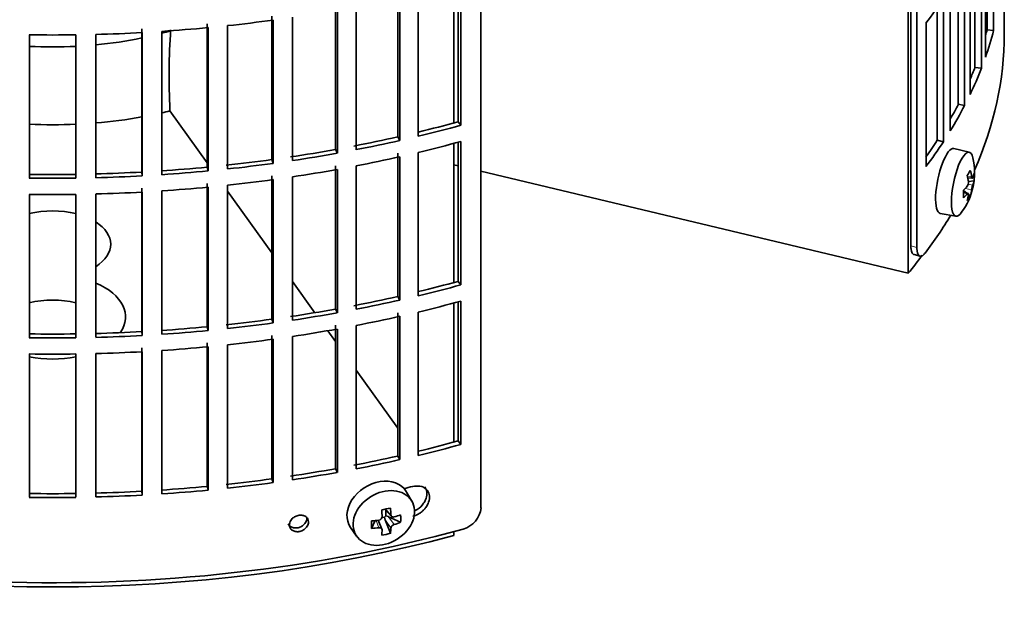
# Model space of a CAD drawing. Header units: millimetres. Extents: x 325 to 1200, y -2135 to 1831.
# Tile 5 of 21: x 1046 to 1194, y -2068 to -1979. Entities that reach past the tile are written whole.
import ezdxf

# ---------------------------------------------------------------- set-up
doc = ezdxf.new("R2010")
doc.units = ezdxf.units.MM
for name, color, linetype in [('M5X8_UNI7687', 7, 'Continuous'), ('VSI184-254_GIUNT', 7, 'Continuous'), ('VSI344-454_FILTR', 7, 'Continuous'), ('VSI344-454_SUPPO', 7, 'Continuous')]:
    doc.layers.add(name, color=color, linetype=linetype)

# ---------------------------------------------------------------- blocks, each defined once
blk = doc.blocks.new('SE4')
at = {"layer": 'M5X8_UNI7687', "color": 7, "linetype": 'Continuous', "lineweight": 35}
for p, q in [((1188.84, -1998.74), (1186.51, -1998.18)), ((1188.6, -2002.59), (1189.29, -2002.65)), ((1189.56, -2003.06), (1188.7, -2003.15)), ((1188.48, -2004.9), (1187.96, -2004.5)), ((1188.66, -2004.96), (1187.97, -2004.72)), ((1188.99, -2005.29), (1188.68, -2005.05)), ((1184.45, -2007.96), (1186.81, -2008.39)), ((1104.79, -2051.42), (1104, -2050.03)), ((1100.72, -2052.62), (1101.73, -2053.69)), ((1100.85, -2052.75), (1100.85, -2053.6)), ((1098.71, -2055.51), (1099.23, -2054.33)), ((1100.28, -2055.61), (1099.73, -2054.27)), ((1100.68, -2053.79), (1100.26, -2053.88)), ((1101.55, -2056.25), (1100.78, -2054.24)), ((1103.09, -2054.59), (1101.25, -2053.74)), ((1095.54, -2055.36), (1096.46, -2056.68))]:
    blk.add_line(p, q, dxfattribs=at)
at = {"layer": 'M5X8_UNI7687', "color": 4, "linetype": 'Continuous', "lineweight": 9}
for p, q in [((1188.56, -2002.38), (1189.19, -2002.43)), ((1189.19, -2004.4), (1188.25, -2004.19)), ((1188.67, -2003.57), (1189.36, -2003.72)), ((1188.53, -2005.03), (1187.97, -2004.84)), ((1100.82, -2052.59), (1101.64, -2053.47)), ((1099.83, -2055.41), (1099.38, -2054.31)), ((1101.64, -2055.44), (1100.78, -2054.24)), ((1101.25, -2053.74), (1102.1, -2054.93))]:
    blk.add_line(p, q, dxfattribs=at)
at = {"layer": 'M5X8_UNI7687', "color": 7, "linetype": 'Continuous', "lineweight": 35}
for centre, radius, start, end in [((1179.64, -2001.84), 10, 323.0972, 13.1681), ((1187.73, -2003.31), 0.985, 325.1147, 6.6333), ((1192.85, -2004.96), 3.71, 160.4717, 171.2763), ((1099.77, -2053.73), 0.528, 276.4555, 357.8986)]:
    blk.add_arc(centre, radius, start, end, dxfattribs=at)
for centre, major_axis, ratio, start_param, end_param in [((1185.47, -2003.07), (1.03, 4.89), 0.279258, 0, 3.149676), ((1187.82, -2003.56), (-1.01, -4.83), 0.279258, 2.602715, 6.283185), ((1185.47, -2003.07), (1.03, 4.89), 0.279258, 6.275102, 6.283185), ((1181.72, -2004.78), (7.56, 5.34), 0.305094, -0.70884, -0.559147), ((1179.71, -2001.76), (7.78, -6.28), 0.739997, 0.659835, 0.774395), ((1179.6, -2001.93), (9.07, -4.21), 0.788675, 0.472009, 0.586568), ((1179.66, -2001.97), (9.95, 0.98), 0.550814, -0.283422, -0.168863), ((1180.67, -2003.94), (8.32, 4.07), 0.785719, 5.841156, 5.990848), ((1179.66, -2001.97), (9.95, 0.98), 0.550814, -0.64024, -0.525681), ((1179.66, -2001.72), (9.95, -1.02), 0.599492, 6.115611, 6.23017), ((1182.77, -2000.62), (3.38, -8.62), 0.459156, 0.788486, 0.938178), ((1179.66, -2001.72), (9.95, -1.02), 0.599492, -0.524392, -0.409833), ((1179.71, -2001.76), (7.78, -6.28), 0.739997, 0.303018, 0.417577), ((1181.72, -1999.78), (6.53, -6.56), 0.631658, 0.068863, 0.218555), ((1179.6, -2001.93), (9.07, -4.21), 0.788675, 0.115191, 0.22975), ((1187.82, -2003.56), (-1.01, -4.83), 0.279258, 0, 0.538878), ((1099.7, -2052.59), (4.23, 2.67), 0.767256, 0, 3.174849), ((1099.7, -2052.59), (4.23, 2.67), 0.767256, 6.249929, 6.283185), ((1098.34, -2052.92), (9.07, 1.85), 0.019763, -1.362564, -1.212872), ((1097.73, -2049.2), (1.53, -9.88), 0.211325, 1.060011, 1.174571), ((1097.44, -2049.26), (2.6, -9.66), 0.345066, 1.029371, 1.14393), ((1101.22, -2049.81), (-1.49, -9.14), 0.222064, -1.011937, -0.862245), ((1097.59, -2049.36), (9.99, 0.35), 0.508283, 4.80694, 4.9215), ((1101.09, -2053.91), (-0.426, -0.263), 0.771805, 4.793187, 5.319985), ((1101.26, -2054.15), (-0.389, 0.866), 0.498877, 0.936528, 1.454729), ((1101.26, -2054.15), (-0.787, 0.46), 0.398513, 4.948942, 5.467143), ((1097.59, -2049.36), (9.99, 0.35), 0.508283, -1.119427, -1.004868), ((1097.59, -2049.1), (9.99, -0.39), 0.642024, -1.076849, -0.96229), ((1095.46, -2051.02), (5.99, -7.06), 0.675161, 0.597011, 0.746703), ((1097.59, -2049.1), (9.99, -0.39), 0.642024, 4.849519, 4.964078), ((1097.73, -2049.2), (1.53, -9.88), 0.211325, 0.703193, 0.817753), ((1098.34, -2047.92), (8.01, -4.64), 0.916989, 5.413008, 5.5627), ((1097.44, -2049.26), (2.6, -9.66), 0.345066, 0.672553, 0.787113)]:
    blk.add_ellipse(centre, major_axis=major_axis, ratio=ratio, start_param=start_param, end_param=end_param, dxfattribs=at)
blk.add_ellipse((1100.56, -2053.94), major_axis=(-4.17, -2.63), ratio=0.767256, dxfattribs=at)
for points in [[(1189.19, -2002.43), (1189.19, -2002.44), (1189.2, -2002.47), (1189.2, -2002.51), (1189.21, -2002.54), (1189.22, -2002.56), (1189.23, -2002.59), (1189.24, -2002.61), (1189.25, -2002.63), (1189.26, -2002.64), (1189.28, -2002.65), (1189.29, -2002.65), (1189.3, -2002.65), (1189.31, -2002.64), (1189.32, -2002.63), (1189.34, -2002.61), (1189.35, -2002.59), (1189.36, -2002.57), (1189.36, -2002.56)], [(1188.7, -2005.17), (1188.71, -2005.16), (1188.71, -2005.13), (1188.71, -2005.1), (1188.71, -2005.07), (1188.71, -2005.04), (1188.7, -2005.02), (1188.7, -2005), (1188.69, -2004.98), (1188.68, -2004.97), (1188.66, -2004.96), (1188.65, -2004.96), (1188.63, -2004.96), (1188.62, -2004.97), (1188.6, -2004.98), (1188.58, -2004.99), (1188.56, -2005.01), (1188.54, -2005.03), (1188.53, -2005.03)], [(1101.64, -2053.47), (1101.64, -2053.48), (1101.64, -2053.51), (1101.65, -2053.55), (1101.66, -2053.59), (1101.68, -2053.62), (1101.7, -2053.66), (1101.72, -2053.69), (1101.75, -2053.71), (1101.78, -2053.74), (1101.82, -2053.76), (1101.85, -2053.77), (1101.89, -2053.78), (1101.93, -2053.79), (1101.97, -2053.79), (1102.01, -2053.79), (1102.06, -2053.79), (1102.09, -2053.78), (1102.1, -2053.78)], [(1100.3, -2055.72), (1100.3, -2055.71), (1100.3, -2055.68), (1100.3, -2055.65), (1100.29, -2055.61), (1100.27, -2055.58), (1100.25, -2055.55), (1100.23, -2055.53), (1100.2, -2055.5), (1100.17, -2055.48), (1100.14, -2055.46), (1100.1, -2055.44), (1100.06, -2055.43), (1100.02, -2055.42), (1099.97, -2055.41), (1099.93, -2055.41), (1099.88, -2055.41), (1099.85, -2055.41), (1099.83, -2055.41)], [(1102.1, -2054.93), (1102.09, -2054.94), (1102.06, -2054.95), (1102.01, -2054.97), (1101.97, -2054.99), (1101.93, -2055.01), (1101.89, -2055.04), (1101.85, -2055.07), (1101.82, -2055.1), (1101.78, -2055.14), (1101.75, -2055.17), (1101.72, -2055.21), (1101.7, -2055.25), (1101.68, -2055.29), (1101.66, -2055.33), (1101.65, -2055.36), (1101.64, -2055.4), (1101.64, -2055.43), (1101.64, -2055.44)]]:
    blk.add_open_spline(points, degree=3, dxfattribs=at)
at = {"layer": 'VSI184-254_GIUNT', "color": 7, "linetype": 'Continuous', "lineweight": 35}
for start_param, end_param in [(-1.14036, -1.10355), (4.877649, 5.059742), (4.62322, 4.801558)]:
    blk.add_ellipse((1050.62, -1960.04), major_axis=(39.5, 0), ratio=0.57735, start_param=start_param, end_param=end_param, dxfattribs=at)
at = {"layer": 'VSI344-454_FILTR', "color": 7, "linetype": 'Continuous', "lineweight": 35}
for p, q in [((1115.21, -2052.39), (1115.21, -1831.12)), ((1180.03, -2012.85), (1180.03, -1873.33)), ((1180.94, -2013.09), (1180.94, -1872.59)), ((1192.51, -1980.38), (1192.51, -1958.74)), ((1191.29, -1984.38), (1191.29, -1962.74)), ((1191.53, -1980.28), (1191.53, -1962.05)), ((1190.67, -1986.06), (1190.67, -1964.43)), ((1189.7, -1985.92), (1189.7, -1966.77)), ((1188.97, -1990), (1188.97, -1968.37)), ((1188.14, -1991.66), (1188.14, -1970.02)), ((1111.78, -1994.13), (1111.78, -1973.14)), ((1112.19, -1994.66), (1112.19, -1973.02)), ((1187.19, -1991.48), (1187.19, -1971.79)), ((1105.76, -1996.31), (1105.76, -1974.68)), ((1185.97, -1995.52), (1185.97, -1973.88)), ((1102.65, -1996.42), (1102.65, -1974.78)), ((1102.99, -1996.96), (1102.99, -1975.32)), ((1184.95, -1997.14), (1184.95, -1975.5)), ((1194.12, -1980.86), (1194.12, -1975.96)), ((1093.27, -1998.32), (1093.27, -1976.69)), ((1093.55, -1998.88), (1093.55, -1977.24)), ((1096.38, -1998.35), (1096.38, -1976.71)), ((1184.02, -1996.92), (1184.02, -1976.89)), ((1083.68, -1999.85), (1083.68, -1978.21)), ((1083.89, -2000.42), (1083.89, -1978.78)), ((1086.78, -2000), (1086.78, -1978.36)), ((1064.07, -2001.73), (1064.07, -1980.09)), ((1067.1, -2002.12), (1067.1, -1980.49)), ((1073.93, -2000.99), (1073.93, -1979.35)), ((1074.07, -2001.56), (1074.07, -1979.92)), ((1077.01, -2001.26), (1077.01, -1979.62)), ((1182.32, -2000.91), (1182.32, -1979.27)), ((1191.53, -1980.28), (1192.51, -1980.38)), ((1047.11, -2002.65), (1047.11, -1981.01)), ((1054.14, -2002.65), (1054.14, -1981.01)), ((1057.12, -2002.59), (1057.12, -1980.95)), ((1064.14, -2002.3), (1064.14, -1980.67)), ((1189.7, -1985.92), (1190.67, -1986.06)), ((1187.19, -1991.48), (1188.14, -1991.66)), ((1111.78, -1994.13), (1112.19, -1994.66)), ((1102.65, -1996.42), (1102.99, -1996.96)), ((1184.02, -1996.92), (1184.95, -1997.14)), ((1093.27, -1998.32), (1093.55, -1998.88)), ((1111.78, -2018.22), (1111.78, -1997.22)), ((1112.19, -2018.75), (1112.19, -1997.11)), ((1083.68, -1999.85), (1083.89, -2000.42)), ((1102.65, -2020.5), (1102.65, -1998.86)), ((1102.99, -2021.04), (1102.99, -1999.41)), ((1105.76, -2020.4), (1105.76, -1998.76)), ((1073.93, -2000.99), (1074.07, -2001.56)), ((1093.27, -2022.41), (1093.27, -2000.77)), ((1093.55, -2022.97), (1093.55, -2001.33)), ((1096.38, -2022.43), (1096.38, -2000.8)), ((1064.07, -2001.73), (1064.14, -2002.3)), ((1083.68, -2023.94), (1083.68, -2002.3)), ((1083.89, -2024.5), (1083.89, -2002.87)), ((1086.78, -2024.09), (1086.78, -2002.45)), ((1064.07, -2025.81), (1064.07, -2004.18)), ((1073.93, -2025.07), (1073.93, -2003.44)), ((1074.07, -2025.65), (1074.07, -2004.01)), ((1077.01, -2025.35), (1077.01, -2003.71)), ((1047.11, -2026.73), (1047.11, -2005.1)), ((1054.14, -2026.73), (1054.14, -2005.1)), ((1057.12, -2026.67), (1057.12, -2005.04)), ((1064.14, -2026.39), (1064.14, -2004.75)), ((1067.1, -2026.21), (1067.1, -2004.57)), ((1180.51, -2014.18), (1181.42, -2014.42)), ((1111.78, -2018.22), (1112.19, -2018.75)), ((1102.65, -2020.5), (1102.99, -2021.04)), ((1111.78, -2042.31), (1111.78, -2021.31)), ((1112.19, -2042.83), (1112.19, -2021.2)), ((1093.27, -2022.41), (1093.55, -2022.97)), ((1102.65, -2044.59), (1102.65, -2022.95)), ((1102.99, -2045.13), (1102.99, -2023.49)), ((1105.76, -2044.49), (1105.76, -2022.85)), ((1073.93, -2025.07), (1074.07, -2025.65)), ((1083.68, -2023.94), (1083.89, -2024.5)), ((1093.27, -2046.5), (1093.27, -2024.86)), ((1096.38, -2046.52), (1096.38, -2024.88)), ((1064.07, -2025.81), (1064.14, -2026.39)), ((1083.68, -2048.02), (1083.68, -2026.39)), ((1086.78, -2048.17), (1086.78, -2026.54)), ((1093.55, -2047.05), (1093.55, -2025.42)), ((1073.93, -2049.16), (1073.93, -2027.52)), ((1074.07, -2049.73), (1074.07, -2028.1)), ((1077.01, -2049.43), (1077.01, -2027.8)), ((1083.89, -2048.59), (1083.89, -2026.95)), ((1047.11, -2050.82), (1047.11, -2029.18)), ((1054.14, -2050.82), (1054.14, -2029.18)), ((1057.12, -2050.76), (1057.12, -2029.12)), ((1064.07, -2049.9), (1064.07, -2028.26)), ((1064.14, -2050.48), (1064.14, -2028.84)), ((1067.1, -2050.3), (1067.1, -2028.66)), ((1111.78, -2042.31), (1112.19, -2042.83)), ((1102.65, -2044.59), (1102.99, -2045.13)), ((1093.27, -2046.5), (1093.55, -2047.05)), ((1083.68, -2048.02), (1083.89, -2048.59)), ((1064.07, -2049.9), (1064.14, -2050.48)), ((1073.93, -2049.16), (1074.07, -2049.73))]:
    blk.add_line(p, q, dxfattribs=at)
at = {"layer": 'VSI344-454_FILTR', "color": 4, "linetype": 'Continuous', "lineweight": 9}
for p, q in [((1180.94, -2013.09), (1180.03, -2012.85)), ((1089.21, -2054.53), (1088.95, -2053.97))]:
    blk.add_line(p, q, dxfattribs=at)
at = {"layer": 'VSI344-454_FILTR', "color": 7, "linetype": 'Continuous', "lineweight": 35}
for centre, radius, start, end in [((1050.62, -1732.54), 248.5, 269.189, 270.811), ((1050.62, -1755.33), 246.77, 269.1833, 270.8167), ((1050.62, -1754.17), 248.5, 269.189, 270.811), ((1050.62, -1756.62), 248.5, 269.189, 270.811), ((1050.62, -1779.41), 246.77, 269.1833, 270.8167), ((1050.62, -1778.26), 248.5, 269.189, 270.811), ((1050.62, -1780.71), 248.5, 269.189, 270.811), ((1050.62, -1803.5), 246.77, 269.1833, 270.8167), ((1050.62, -1802.35), 248.5, 269.189, 270.811), ((1111.56, -2052.06), 3.67, 285.1769, 354.8839)]:
    blk.add_arc(centre, radius, start, end, dxfattribs=at)
for centre, major_axis, start_param, end_param in [((1050.62, -1946.36), (143.5, 0), -0.40848, -0.359465), ((1050.62, -1898.19), (143.5, 0), -1.385871, -1.336842), ((1050.62, -1898.19), (143.5, 0), -1.455685, -1.406655), ((1050.62, -1968), (142.5, 0), -0.160574, -0.149853), ((1050.62, -1968), (143.5, 0), -0.199041, -0.150025), ((1050.62, -1980.86), (143.5, 0), 3.141593, 5.158357), ((1050.62, -1898.19), (143.5, 0), 4.757688, 4.806717), ((1050.62, -1980.86), (-143.5, 0), 2.890798, 3.141593), ((1050.62, -1968), (142.5, 0), -0.24208, -0.219666), ((1050.62, -1968), (143.5, 0), -0.268854, -0.219838), ((1050.62, -1968), (142.5, 0), -0.318145, -0.28948), ((1050.62, -1968), (143.5, 0), -0.338667, -0.289652), ((1050.62, -1919.82), (142.5, 0), -1.17351, -1.127231), ((1050.62, -1919.82), (143.5, 0), -1.176432, -1.127403), ((1050.62, -1919.82), (142.5, 0), -1.246417, -1.197044), ((1050.62, -1919.82), (143.5, 0), -1.246245, -1.197216), ((1050.62, -1968), (142.5, 0), -0.39195, -0.359293), ((1050.62, -1919.82), (142.5, 0), -1.31623, -1.266857), ((1050.62, -1922.27), (143.5, 0), -1.176432, -1.127403), ((1050.62, -1968), (143.5, 0), -0.40848, -0.359465), ((1050.62, -1919.82), (142.5, 0), -1.386044, -1.33667), ((1050.62, -1919.82), (143.5, 0), -1.316058, -1.267029), ((1050.62, -1922.27), (143.5, 0), -1.246245, -1.197216), ((1050.62, -1919.82), (142.5, 0), -1.455857, -1.406483), ((1050.62, -1919.82), (143.5, 0), -1.385871, -1.336842), ((1050.62, -1922.27), (143.5, 0), -1.316058, -1.267029), ((1050.62, -1919.82), (142.5, 0), 4.757515, 4.806889), ((1050.62, -1919.82), (143.5, 0), 4.757688, 4.806717), ((1050.62, -1919.82), (143.5, 0), -1.455685, -1.406655), ((1050.62, -1922.27), (143.5, 0), -1.385871, -1.336842), ((1050.62, -1922.27), (143.5, 0), -1.455685, -1.406655), ((1050.62, -1922.27), (143.5, 0), 4.757688, 4.806717), ((1050.62, -1980.86), (-143.5, 0), -3.552654, -3.478605), ((1050.62, -1943.91), (142.5, 0), -1.17351, -1.127231), ((1050.62, -1943.91), (143.5, 0), -1.176432, -1.127403), ((1050.62, -1943.91), (142.5, 0), -1.246417, -1.197044), ((1050.62, -1943.91), (143.5, 0), -1.246245, -1.197216), ((1050.62, -1946.36), (143.5, 0), -1.176432, -1.127403), ((1050.62, -1943.91), (142.5, 0), -1.31623, -1.266857), ((1050.62, -1943.91), (143.5, 0), -1.316058, -1.267029), ((1050.62, -1946.36), (143.5, 0), -1.246245, -1.197216), ((1050.62, -1943.91), (142.5, 0), -1.455857, -1.406483), ((1050.62, -1943.91), (142.5, 0), -1.386044, -1.33667), ((1050.62, -1943.91), (143.5, 0), -1.385871, -1.336842), ((1050.62, -1943.91), (142.5, 0), 4.757515, 4.806889), ((1050.62, -1943.91), (143.5, 0), 4.757688, 4.806717), ((1050.62, -1943.91), (143.5, 0), -1.455685, -1.406655), ((1050.62, -1946.36), (143.5, 0), -1.316058, -1.267029), ((1050.62, -1946.36), (143.5, 0), -1.455685, -1.406655), ((1050.62, -1946.36), (143.5, 0), -1.385871, -1.336842), ((1050.62, -1946.36), (143.5, 0), 4.757688, 4.806717), ((1050.62, -1968), (142.5, 0), -1.17351, -1.127231), ((1050.62, -1968), (143.5, 0), -1.176432, -1.127403), ((1050.62, -1968), (142.5, 0), -1.246417, -1.197044), ((1050.62, -1968), (143.5, 0), -1.246245, -1.197216), ((1050.62, -1968), (142.5, 0), -1.31623, -1.266857), ((1050.62, -1968), (143.5, 0), -1.316058, -1.267029), ((1050.62, -1968), (142.5, 0), -1.386044, -1.33667), ((1050.62, -1968), (143.5, 0), -1.385871, -1.336842), ((1050.62, -1968), (142.5, 0), 4.757515, 4.806889), ((1050.62, -1968), (142.5, 0), -1.455857, -1.406483), ((1050.62, -1968), (143.5, 0), -1.455685, -1.406655), ((1050.62, -1972.49), (143.5, 0), -1.192685, -1.182853), ((1050.62, -1968), (143.5, 0), 4.757688, 4.806717)]:
    blk.add_ellipse(centre, major_axis=major_axis, ratio=0.57735, start_param=start_param, end_param=end_param, dxfattribs=at)
for points, knots in [([(1180.51, -2014.18), (1180.47, -2014.17), (1180.37, -2014.12), (1180.24, -2013.96), (1180.14, -2013.73), (1180.09, -2013.5), (1180.06, -2013.3), (1180.04, -2013.09), (1180.03, -2012.93), (1180.03, -2012.85)], [0.4220372, 0.4220372, 0.4220372, 0.4220372, 0.49974, 0.6239375, 0.7501535, 0.8127421, 0.8748331, 0.9370469, 1, 1, 1, 1]), ([(1180.94, -2013.09), (1180.94, -2013.14), (1180.94, -2013.23), (1180.95, -2013.36), (1180.96, -2013.48), (1180.97, -2013.6), (1180.99, -2013.71), (1181.01, -2013.81), (1181.06, -2013.99), (1181.15, -2014.21), (1181.3, -2014.38), (1181.49, -2014.45), (1181.67, -2014.41), (1181.82, -2014.32), (1181.93, -2014.23), (1182.05, -2014.11), (1182.13, -2014.01), (1182.17, -2013.96)], [0, 0, 0, 0, 0.036092, 0.07186, 0.10742, 0.142884, 0.178369, 0.213992, 0.249865, 0.376032, 0.500265, 0.624304, 0.750267, 0.812832, 0.874898, 0.937082, 1, 1, 1, 1]), ([(1104.91, -2053.67), (1105.05, -2053.63), (1105.34, -2053.55), (1105.77, -2053.35), (1106.18, -2053.08), (1106.57, -2052.74), (1106.94, -2052.31), (1107.32, -2051.66), (1107.51, -2050.81), (1107.34, -2050.07), (1106.88, -2049.46), (1106.08, -2049.04), (1105.29, -2049.13), (1104.91, -2049.18)], [0, 0, 0, 0, 0.053459, 0.108873, 0.166241, 0.225564, 0.286842, 0.368684, 0.501097, 0.624779, 0.701219, 0.857925, 1, 1, 1, 1]), ([(1106.73, -2049.26), (1106.76, -2049.32), (1106.95, -2049.61), (1107.12, -2050.24), (1106.94, -2051.07), (1106.48, -2051.92), (1105.87, -2052.54), (1105.33, -2052.82), (1105.19, -2052.88)], [0.3390411, 0.3390411, 0.3390411, 0.3390411, 0.3686839, 0.5010967, 0.6247787, 0.7012187, 0.8579249, 0.9145567, 0.9145567, 0.9145567, 0.9145567]), ([(1086.14, -2054.83), (1086.17, -2054.89), (1086.26, -2055.04), (1086.5, -2055.27), (1086.93, -2055.45), (1087.5, -2055.46), (1088.06, -2055.28), (1088.49, -2054.97), (1088.76, -2054.63), (1088.92, -2054.3), (1088.94, -2054.08), (1088.95, -2053.97)], [0.112332, 0.112332, 0.112332, 0.112332, 0.1651632, 0.2496847, 0.3738706, 0.4991399, 0.6219592, 0.7454545, 0.8313176, 0.915596, 1, 1, 1, 1]), ([(1086.31, -2054.98), (1086.32, -2054.87), (1086.34, -2054.65), (1086.5, -2054.32), (1086.77, -2053.98), (1087.21, -2053.68), (1087.77, -2053.5), (1088.34, -2053.51), (1088.81, -2053.71), (1089.15, -2054.06), (1089.19, -2054.37), (1089.21, -2054.53)], [0, 0, 0, 0, 0.084454, 0.168831, 0.25477, 0.378375, 0.501304, 0.626685, 0.750981, 0.875806, 1, 1, 1, 1]), ([(1089.21, -2054.53), (1089.2, -2054.64), (1089.18, -2054.86), (1089.02, -2055.19), (1088.75, -2055.53), (1088.32, -2055.84), (1087.76, -2056.02), (1087.19, -2056.01), (1086.71, -2055.8), (1086.37, -2055.45), (1086.33, -2055.14), (1086.31, -2054.98)], [0, 0, 0, 0, 0.084454, 0.168831, 0.25477, 0.378375, 0.501304, 0.626685, 0.750981, 0.875806, 1, 1, 1, 1])]:
    blk.add_open_spline(points, degree=3, knots=knots, dxfattribs=at)
at = {"layer": 'VSI344-454_SUPPO', "color": 7, "linetype": 'Continuous', "lineweight": 35}
for p, q in [((1179.65, -2017), (1179.65, -1873.65)), ((1111.1, -1994.32), (1111.1, -1973.32)), ((1068.3, -1992.31), (1068.3, -1992.5)), ((1068.3, -1992.5), (1073.93, -2000.34)), ((1111.1, -2018.4), (1111.1, -1997.4)), ((1111.78, -2000.77), (1111.1, -2000.61)), ((1179.65, -2017), (1115.21, -2001.59)), ((1077.01, -2004.63), (1083.68, -2013.93)), ((1086.78, -2018.26), (1090.15, -2022.95)), ((1111.1, -2042.49), (1111.1, -2021.49)), ((1092.1, -2025.67), (1093.27, -2027.3)), ((1096.38, -2031.64), (1102.65, -2040.37)), ((1111.1, -2056.58), (1111.1, -2055.99))]:
    blk.add_line(p, q, dxfattribs=at)
blk.add_arc((1170.78, -1987.22), 102.6, 176.119, 182.8425, dxfattribs=at)
for centre, major_axis, start_param, end_param in [((1050.62, -1968.61), (45, 0), -1.195801, -1.166986), ((1050.62, -1968.61), (45, 0), 4.857298, 5.015829), ((1050.62, -1968.61), (45, 0), 4.634142, 4.790635), ((1050.62, -2012.63), (8.75, 0), 1.157096, 1.984496), ((1050.62, -2012.63), (8.75, 0), -0.73379, 0.73379), ((1050.62, -1982.08), (-142.5, 0), -3.579922, -3.543611), ((1050.62, -2023.6), (-11, 0), 2.759244, 4.080416), ((1050.62, -2026.1), (8.75, 0), 1.157096, 1.984496), ((1050.62, -2023.6), (-11, 0), 1.245307, 1.896286), ((1050.62, -1982.08), (-142.5, 0), 1.132467, 2.009125)]:
    blk.add_ellipse(centre, major_axis=major_axis, ratio=0.57735, start_param=start_param, end_param=end_param, dxfattribs=at)

msp = doc.modelspace()

# ---------------------------------------------------------------- block references
msp.add_blockref('SE4', (0, 0))

doc.saveas('drawing.dxf')
